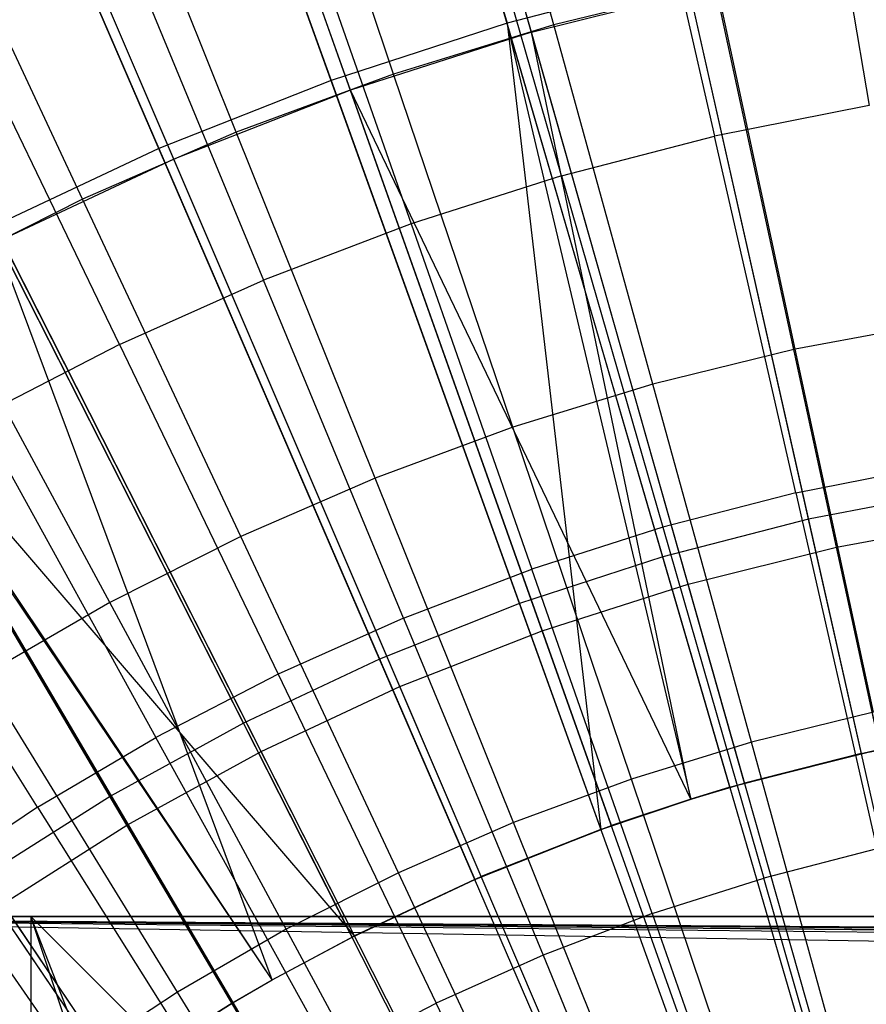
# Model space of a CAD drawing. Extents: x -8.3 to 8.8, y -6 to 6.
# Tile 105 of 177: x -0.414 to -0.026, y 0.86 to 1.311. Entities that reach past the tile are written whole.
import ezdxf

# ---------------------------------------------------------------- set-up
doc = ezdxf.new("R2010")
doc.units = 0
doc.header["$LTSCALE"] = 2.54
doc.layers.get('0').update_dxf_attribs({"linetype": 'CONTINUOUS'})

# ---------------------------------------------------------------- blocks, each defined once
blk = doc.blocks.new('DROPS_COLOR_A_STL')
at = {"color": 0}
for p, q in [((8.22078, 1.30475, 13.46176), (8.12487, 1.64228, 13.34844)), ((8.22078, 1.30475, 13.46176), (8.12487, 1.64228, 13.34844)), ((8.13795, 1.27831, 13.46176), (8.0206, 1.609, 13.34844)), ((8.13795, 1.27831, 13.46176), (8.0206, 1.609, 13.34844)), ((8.05698, 1.24662, 13.46176), (7.91869, 1.56912, 13.34844)), ((8.05698, 1.24662, 13.46176), (7.91869, 1.56912, 13.34844)), ((8.23111, 1.30811, 13.75225), (8.18567, 1.47301, 13.69473)), ((8.23111, 1.30811, 13.75225), (8.18567, 1.47301, 13.69473)), ((8.15768, 1.28562, 13.75225), (8.10299, 1.44769, 13.69473)), ((8.15768, 1.28562, 13.75225), (8.10299, 1.44769, 13.69473)), ((8.34743, 1.43682, 13.80348), (8.37556, 1.27128, 13.85715)), ((8.34743, 1.43682, 13.80348), (8.37556, 1.27128, 13.85715)), ((8.26725, 1.42087, 13.80348), (8.30462, 1.25717, 13.85715)), ((8.26725, 1.42087, 13.80348), (8.30462, 1.25717, 13.85715)), ((8.08564, 1.25902, 13.75225), (8.02187, 1.41773, 13.69473)), ((8.08564, 1.25902, 13.75225), (8.02187, 1.41773, 13.69473)), ((8.3606, 1.0691, 2.05569), (8.28548, 1.41682, 2.15275)), ((8.3606, 1.0691, 2.05569), (8.28548, 1.41682, 2.15275)), ((8.23458, 1.2391, 13.85715), (8.18809, 1.40045, 13.80348)), ((8.23458, 1.2391, 13.85715), (8.18809, 1.40045, 13.80348)), ((8.29258, 1.05211, 2.05569), (8.19534, 1.3943, 2.15275)), ((8.29258, 1.05211, 2.05569), (8.19534, 1.3943, 2.15275)), ((8.01522, 1.22838, 13.75225), (7.94257, 1.38323, 13.69473)), ((8.01522, 1.22838, 13.75225), (7.94257, 1.38323, 13.69473)), ((8.1102, 1.37563, 13.80348), (8.16566, 1.21714, 13.85715)), ((8.1102, 1.37563, 13.80348), (8.16566, 1.21714, 13.85715)), ((8.22578, 1.03079, 2.05569), (8.10682, 1.36605, 2.15275)), ((8.22578, 1.03079, 2.05569), (8.10682, 1.36605, 2.15275)), ((8.03383, 1.34647, 13.80348), (8.09809, 1.19134, 13.85715)), ((8.03383, 1.34647, 13.80348), (8.09809, 1.19134, 13.85715)), ((8.16049, 1.00524, 2.05569), (8.02029, 1.33219, 2.15275)), ((8.16049, 1.00524, 2.05569), (8.02029, 1.33219, 2.15275)), ((8.22078, 1.30475, 13.46176), (8.30514, 1.32582, 13.46176)), ((8.22078, 1.30475, 13.46176), (8.30514, 1.32582, 13.46176)), ((8.30569, 1.32641, 13.75225), (8.23111, 1.30811, 13.75225)), ((8.30569, 1.32641, 13.75225), (8.23111, 1.30811, 13.75225)), ((8.38058, 0.97659, 13.55295), (8.30514, 1.32582, 13.46176)), ((8.38058, 0.97659, 13.55295), (8.30514, 1.32582, 13.46176)), ((8.34163, 1.15964, 13.80441), (8.30569, 1.32641, 13.75225)), ((8.34163, 1.15964, 13.80441), (8.30569, 1.32641, 13.75225)), ((8.03206, 1.1618, 13.85715), (7.95921, 1.31308, 13.80348)), ((8.03206, 1.1618, 13.85715), (7.95921, 1.31308, 13.80348)), ((8.23111, 1.30811, 13.75225), (8.15768, 1.28562, 13.75225)), ((8.23111, 1.30811, 13.75225), (8.15768, 1.28562, 13.75225)), ((8.27643, 1.14364, 13.80441), (8.23111, 1.30811, 13.75225)), ((8.27643, 1.14364, 13.80441), (8.23111, 1.30811, 13.75225)), ((8.22078, 1.30475, 13.46176), (8.13795, 1.27831, 13.46176)), ((8.22078, 1.30475, 13.46176), (8.13795, 1.27831, 13.46176)), ((8.31845, 0.96107, 13.55295), (8.22078, 1.30475, 13.46176)), ((8.31845, 0.96107, 13.55295), (8.22078, 1.30475, 13.46176)), ((8.29389, 0.95375, 13.55295), (8.22078, 1.30475, 13.46176)), ((8.29389, 0.95375, 13.55295), (8.22078, 1.30475, 13.46176)), ((8.09697, 0.97556, 2.05569), (7.93611, 1.29285, 2.15275)), ((8.09697, 0.97556, 2.05569), (7.93611, 1.29285, 2.15275)), ((8.15768, 1.28562, 13.75225), (8.08564, 1.25902, 13.75225)), ((8.15768, 1.28562, 13.75225), (8.08564, 1.25902, 13.75225)), ((8.21223, 1.12398, 13.80441), (8.15768, 1.28562, 13.75225)), ((8.21223, 1.12398, 13.80441), (8.15768, 1.28562, 13.75225)), ((8.13795, 1.27831, 13.46176), (8.05698, 1.24662, 13.46176)), ((8.13795, 1.27831, 13.46176), (8.05698, 1.24662, 13.46176)), ((8.29389, 0.95375, 13.55295), (8.13795, 1.27831, 13.46176)), ((8.29389, 0.95375, 13.55295), (8.13795, 1.27831, 13.46176)), ((8.25743, 0.94159, 13.55295), (8.13795, 1.27831, 13.46176)), ((8.25743, 0.94159, 13.55295), (8.13795, 1.27831, 13.46176)), ((8.37556, 1.27128, 13.85715), (8.30462, 1.25717, 13.85715)), ((8.37556, 1.27128, 13.85715), (8.30462, 1.25717, 13.85715)), ((8.08564, 1.25902, 13.75225), (8.01522, 1.22838, 13.75225)), ((8.08564, 1.25902, 13.75225), (8.01522, 1.22838, 13.75225)), ((8.14925, 1.10072, 13.80441), (8.08564, 1.25902, 13.75225)), ((8.14925, 1.10072, 13.80441), (8.08564, 1.25902, 13.75225)), ((8.23458, 1.2391, 13.85715), (8.30462, 1.25717, 13.85715)), ((8.23458, 1.2391, 13.85715), (8.30462, 1.25717, 13.85715)), ((8.34189, 1.09387, 13.90573), (8.30462, 1.25717, 13.85715)), ((8.34189, 1.09387, 13.90573), (8.30462, 1.25717, 13.85715)), ((8.03548, 0.94186, 2.05569), (7.85462, 1.2482, 2.15275)), ((8.03548, 0.94186, 2.05569), (7.85462, 1.2482, 2.15275)), ((8.05698, 1.24662, 13.46176), (7.97821, 1.20981, 13.46176)), ((8.05698, 1.24662, 13.46176), (7.97821, 1.20981, 13.46176)), ((8.19779, 0.91825, 13.55295), (8.05698, 1.24662, 13.46176)), ((8.19779, 0.91825, 13.55295), (8.05698, 1.24662, 13.46176)), ((8.23458, 1.2391, 13.85715), (8.16566, 1.21714, 13.85715)), ((8.23458, 1.2391, 13.85715), (8.16566, 1.21714, 13.85715)), ((8.23458, 1.2391, 13.85715), (8.28094, 1.07815, 13.90573)), ((8.23458, 1.2391, 13.85715), (8.28094, 1.07815, 13.90573)), ((8.01522, 1.22838, 13.75225), (7.94665, 1.1938, 13.75225)), ((8.01522, 1.22838, 13.75225), (7.94665, 1.1938, 13.75225)), ((8.08768, 1.07393, 13.80441), (8.01522, 1.22838, 13.75225)), ((8.08768, 1.07393, 13.80441), (8.01522, 1.22838, 13.75225)), ((8.16566, 1.21714, 13.85715), (8.09809, 1.19134, 13.85715)), ((8.16566, 1.21714, 13.85715), (8.09809, 1.19134, 13.85715)), ((8.16566, 1.21714, 13.85715), (8.22098, 1.05904, 13.90573)), ((8.16566, 1.21714, 13.85715), (8.22098, 1.05904, 13.90573)), ((8.13977, 0.89114, 13.55295), (7.97821, 1.20981, 13.46176)), ((8.13977, 0.89114, 13.55295), (7.97821, 1.20981, 13.46176)), ((8.02773, 1.04371, 13.80441), (7.94665, 1.1938, 13.75225)), ((8.02773, 1.04371, 13.80441), (7.94665, 1.1938, 13.75225)), ((8.03206, 1.1618, 13.85715), (8.09809, 1.19134, 13.85715)), ((8.03206, 1.1618, 13.85715), (8.09809, 1.19134, 13.85715)), ((8.16218, 1.0366, 13.90573), (8.09809, 1.19134, 13.85715)), ((8.16218, 1.0366, 13.90573), (8.09809, 1.19134, 13.85715)), ((8.40764, 1.17192, 13.80441), (8.34163, 1.15964, 13.80441)), ((8.40764, 1.17192, 13.80441), (8.34163, 1.15964, 13.80441)), ((7.90195, 1.16803, 13.46176), (8.0836, 0.86036, 13.55295)), ((8.13977, 0.89114, 13.55295), (7.90195, 1.16803, 13.46176)), ((8.13977, 0.89114, 13.55295), (7.90195, 1.16803, 13.46176)), ((8.1021, 0.87102, 13.55295), (7.90195, 1.16803, 13.46176)), ((8.1021, 0.87102, 13.55295), (7.90195, 1.16803, 13.46176)), ((7.90195, 1.16803, 13.46176), (8.0836, 0.86036, 13.55295)), ((8.03206, 1.1618, 13.85715), (7.9678, 1.1286, 13.85715)), ((8.03206, 1.1618, 13.85715), (7.9678, 1.1286, 13.85715)), ((8.03206, 1.1618, 13.85715), (8.10474, 1.01089, 13.90573)), ((8.03206, 1.1618, 13.85715), (8.10474, 1.01089, 13.90573)), ((8.34163, 1.15964, 13.80441), (8.27643, 1.14364, 13.80441)), ((8.34163, 1.15964, 13.80441), (8.27643, 1.14364, 13.80441)), ((8.37745, 0.99347, 13.85123), (8.34163, 1.15964, 13.80441)), ((8.37745, 0.99347, 13.85123), (8.34163, 1.15964, 13.80441)), ((8.27643, 1.14364, 13.80441), (8.21223, 1.12398, 13.80441)), ((8.27643, 1.14364, 13.80441), (8.21223, 1.12398, 13.80441)), ((8.32158, 0.97976, 13.85123), (8.27643, 1.14364, 13.80441)), ((8.32158, 0.97976, 13.85123), (8.27643, 1.14364, 13.80441)), ((7.9678, 1.1286, 13.85715), (8.04882, 0.98201, 13.90573)), ((7.9678, 1.1286, 13.85715), (8.04882, 0.98201, 13.90573)), ((8.21223, 1.12398, 13.80441), (8.14925, 1.10072, 13.80441)), ((8.21223, 1.12398, 13.80441), (8.14925, 1.10072, 13.80441)), ((8.26659, 0.96292, 13.85123), (8.21223, 1.12398, 13.80441)), ((8.26659, 0.96292, 13.85123), (8.21223, 1.12398, 13.80441)), ((8.02952, 0.82605, 13.55295), (7.82854, 1.12144, 13.46176)), ((8.02952, 0.82605, 13.55295), (7.82854, 1.12144, 13.46176)), ((8.34189, 1.09387, 13.90573), (8.40361, 1.10615, 13.90573)), ((8.34189, 1.09387, 13.90573), (8.40361, 1.10615, 13.90573)), ((8.14925, 1.10072, 13.80441), (8.08768, 1.07393, 13.80441)), ((8.14925, 1.10072, 13.80441), (8.08768, 1.07393, 13.80441)), ((8.21263, 0.94299, 13.85123), (8.14925, 1.10072, 13.80441)), ((8.21263, 0.94299, 13.85123), (8.14925, 1.10072, 13.80441)), ((7.99461, 0.95003, 13.90573), (7.9055, 1.09185, 13.85715)), ((7.99461, 0.95003, 13.90573), (7.9055, 1.09185, 13.85715)), ((8.34189, 1.09387, 13.90573), (8.28094, 1.07815, 13.90573)), ((8.34189, 1.09387, 13.90573), (8.28094, 1.07815, 13.90573)), ((8.34189, 1.09387, 13.90573), (8.37906, 0.931, 13.94927)), ((8.34189, 1.09387, 13.90573), (8.37906, 0.931, 13.94927)), ((8.3606, 1.0691, 2.05569), (8.42957, 1.08171, 2.05569)), ((8.3606, 1.0691, 2.05569), (8.42957, 1.08171, 2.05569)), ((8.28094, 1.07815, 13.90573), (8.22098, 1.05904, 13.90573)), ((8.28094, 1.07815, 13.90573), (8.22098, 1.05904, 13.90573)), ((8.28094, 1.07815, 13.90573), (8.32719, 0.91762, 13.94927)), ((8.28094, 1.07815, 13.90573), (8.32719, 0.91762, 13.94927)), ((8.08768, 1.07393, 13.80441), (8.02773, 1.04371, 13.80441)), ((8.08768, 1.07393, 13.80441), (8.02773, 1.04371, 13.80441)), ((8.15989, 0.92005, 13.85123), (8.08768, 1.07393, 13.80441)), ((8.15989, 0.92005, 13.85123), (8.08768, 1.07393, 13.80441)), ((8.29258, 1.05211, 2.05569), (8.3606, 1.0691, 2.05569)), ((8.29258, 1.05211, 2.05569), (8.3606, 1.0691, 2.05569)), ((8.43685, 0.71614, 1.98105), (8.3606, 1.0691, 2.05569)), ((8.43685, 0.71614, 1.98105), (8.3606, 1.0691, 2.05569)), ((8.16218, 1.0366, 13.90573), (8.22098, 1.05904, 13.90573)), ((8.16218, 1.0366, 13.90573), (8.22098, 1.05904, 13.90573)), ((8.27616, 0.90136, 13.94927), (8.22098, 1.05904, 13.90573)), ((8.27616, 0.90136, 13.94927), (8.22098, 1.05904, 13.90573)), ((8.22578, 1.03079, 2.05569), (8.29258, 1.05211, 2.05569)), ((8.22578, 1.03079, 2.05569), (8.29258, 1.05211, 2.05569)), ((8.39128, 0.70476, 1.98105), (8.29258, 1.05211, 2.05569)), ((8.39128, 0.70476, 1.98105), (8.29258, 1.05211, 2.05569)), ((8.02773, 1.04371, 13.80441), (7.96959, 1.01014, 13.80441)), ((8.02773, 1.04371, 13.80441), (7.96959, 1.01014, 13.80441)), ((8.10853, 0.89415, 13.85123), (8.02773, 1.04371, 13.80441)), ((8.10853, 0.89415, 13.85123), (8.02773, 1.04371, 13.80441)), ((8.16218, 1.0366, 13.90573), (8.10474, 1.01089, 13.90573)), ((8.16218, 1.0366, 13.90573), (8.10474, 1.01089, 13.90573)), ((8.16218, 1.0366, 13.90573), (8.22611, 0.88225, 13.94927)), ((8.16218, 1.0366, 13.90573), (8.22611, 0.88225, 13.94927)), ((8.16049, 1.00524, 2.05569), (8.22578, 1.03079, 2.05569)), ((8.16049, 1.00524, 2.05569), (8.22578, 1.03079, 2.05569)), ((8.34654, 0.69048, 1.98105), (8.22578, 1.03079, 2.05569)), ((8.34654, 0.69048, 1.98105), (8.22578, 1.03079, 2.05569)), ((8.05871, 0.86539, 13.85123), (7.96959, 1.01014, 13.80441)), ((8.05871, 0.86539, 13.85123), (7.96959, 1.01014, 13.80441)), ((8.10474, 1.01089, 13.90573), (8.04882, 0.98201, 13.90573)), ((8.10474, 1.01089, 13.90573), (8.04882, 0.98201, 13.90573)), ((8.10474, 1.01089, 13.90573), (8.17722, 0.86038, 13.94927)), ((8.10474, 1.01089, 13.90573), (8.17722, 0.86038, 13.94927)), ((8.09697, 0.97556, 2.05569), (8.16049, 1.00524, 2.05569)), ((8.09697, 0.97556, 2.05569), (8.16049, 1.00524, 2.05569)), ((8.30281, 0.67336, 1.98105), (8.16049, 1.00524, 2.05569)), ((8.30281, 0.67336, 1.98105), (8.16049, 1.00524, 2.05569)), ((8.37745, 0.99347, 13.85123), (8.32158, 0.97976, 13.85123)), ((8.37745, 0.99347, 13.85123), (8.32158, 0.97976, 13.85123)), ((7.99461, 0.95003, 13.90573), (8.04882, 0.98201, 13.90573)), ((7.99461, 0.95003, 13.90573), (8.04882, 0.98201, 13.90573)), ((8.12963, 0.83579, 13.94927), (8.04882, 0.98201, 13.90573)), ((8.12963, 0.83579, 13.94927), (8.04882, 0.98201, 13.90573)), ((8.32158, 0.97976, 13.85123), (8.26659, 0.96292, 13.85123)), ((8.32158, 0.97976, 13.85123), (8.26659, 0.96292, 13.85123)), ((8.36656, 0.81653, 13.89275), (8.32158, 0.97976, 13.85123)), ((8.36656, 0.81653, 13.89275), (8.32158, 0.97976, 13.85123)), ((8.03548, 0.94186, 2.05569), (8.09697, 0.97556, 2.05569)), ((8.03548, 0.94186, 2.05569), (8.09697, 0.97556, 2.05569)), ((8.26026, 0.65348, 1.98105), (8.09697, 0.97556, 2.05569)), ((8.26026, 0.65348, 1.98105), (8.09697, 0.97556, 2.05569)), ((8.31845, 0.96107, 13.55295), (8.38058, 0.97659, 13.55295)), ((8.31845, 0.96107, 13.55295), (8.38058, 0.97659, 13.55295)), ((8.37191, 0.97468, 13.7163), (8.31845, 0.96107, 13.55295)), ((8.37191, 0.97468, 13.7163), (8.38058, 0.97659, 13.55295)), ((8.01061, 0.83386, 13.85123), (7.91344, 0.97333, 13.80441)), ((8.01061, 0.83386, 13.85123), (7.91344, 0.97333, 13.80441)), ((8.26659, 0.96292, 13.85123), (8.21263, 0.94299, 13.85123)), ((8.26659, 0.96292, 13.85123), (8.21263, 0.94299, 13.85123)), ((8.32073, 0.80249, 13.89275), (8.26659, 0.96292, 13.85123)), ((8.32073, 0.80249, 13.89275), (8.26659, 0.96292, 13.85123)), ((8.29389, 0.95375, 13.55295), (8.31845, 0.96107, 13.55295)), ((8.29389, 0.95375, 13.55295), (8.31845, 0.96107, 13.55295)), ((8.31174, 0.95914, 13.7163), (8.31845, 0.96107, 13.55295)), ((8.31174, 0.95914, 13.7163), (8.29389, 0.95375, 13.55295)), ((8.29389, 0.95375, 13.7163), (8.25743, 0.94159, 13.55295)), ((8.25743, 0.94159, 13.55295), (8.29389, 0.95375, 13.55295)), ((8.25743, 0.94159, 13.55295), (8.29389, 0.95375, 13.55295)), ((8.29389, 0.95375, 13.7163), (8.29389, 0.95375, 13.55295)), ((7.99461, 0.95003, 13.90573), (7.94228, 0.91506, 13.90573)), ((7.99461, 0.95003, 13.90573), (7.94228, 0.91506, 13.90573)), ((7.99461, 0.95003, 13.90573), (8.08349, 0.80857, 13.94927)), ((7.99461, 0.95003, 13.90573), (8.08349, 0.80857, 13.94927)), ((8.21263, 0.94299, 13.85123), (8.15989, 0.92005, 13.85123)), ((8.21263, 0.94299, 13.85123), (8.15989, 0.92005, 13.85123)), ((8.27576, 0.78589, 13.89275), (8.21263, 0.94299, 13.85123)), ((8.27576, 0.78589, 13.89275), (8.21263, 0.94299, 13.85123)), ((7.97628, 0.9043, 2.05569), (8.03548, 0.94186, 2.05569)), ((7.97628, 0.9043, 2.05569), (8.03548, 0.94186, 2.05569)), ((8.21907, 0.63091, 1.98105), (8.03548, 0.94186, 2.05569)), ((8.21907, 0.63091, 1.98105), (8.03548, 0.94186, 2.05569)), ((8.19779, 0.91825, 13.55295), (8.25743, 0.94159, 13.55295)), ((8.19779, 0.91825, 13.55295), (8.25743, 0.94159, 13.55295)), ((8.25266, 0.93989, 13.7163), (8.19779, 0.91825, 13.55295)), ((8.25266, 0.93989, 13.7163), (8.25743, 0.94159, 13.55295)), ((8.37906, 0.931, 13.94927), (8.32719, 0.91762, 13.94927)), ((8.37906, 0.931, 13.94927), (8.32719, 0.91762, 13.94927)), ((8.15989, 0.92005, 13.85123), (8.10853, 0.89415, 13.85123)), ((8.15989, 0.92005, 13.85123), (8.10853, 0.89415, 13.85123)), ((8.2318, 0.76676, 13.89275), (8.15989, 0.92005, 13.85123)), ((8.2318, 0.76676, 13.89275), (8.15989, 0.92005, 13.85123)), ((8.13977, 0.89114, 13.55295), (8.19779, 0.91825, 13.55295)), ((8.13977, 0.89114, 13.55295), (8.19779, 0.91825, 13.55295)), ((8.19488, 0.917, 13.7163), (8.13977, 0.89114, 13.55295)), ((8.19488, 0.917, 13.7163), (8.19779, 0.91825, 13.55295)), ((8.27616, 0.90136, 13.94927), (8.32719, 0.91762, 13.94927)), ((8.27616, 0.90136, 13.94927), (8.32719, 0.91762, 13.94927)), ((8.37332, 0.75751, 13.98782), (8.32719, 0.91762, 13.94927)), ((8.37332, 0.75751, 13.98782), (8.32719, 0.91762, 13.94927)), ((8.17941, 0.60575, 1.98105), (7.97628, 0.9043, 2.05569)), ((8.17941, 0.60575, 1.98105), (7.97628, 0.9043, 2.05569)), ((7.69156, 0.9, 29.82024), (9.49156, 0.9, 29.82024)), ((7.69156, 0.9, 29.82024), (9.49156, 0.9, 29.82024)), ((7.69156, 0.9, 17.38345), (13.70935, 0.9, 17.38345)), ((12.91234, 0.9, 16.12788), (7.69156, 0.9, 16.12788)), ((9.49352, 0.9, 14.0503), (7.69156, 0.9, 14.0503)), ((7.69156, 0.9, 15.23345), (12.00247, 0.9, 15.23345)), ((7.69156, 0.9, 19.53345), (14.27725, 0.9, 19.53345)), ((14.04976, 0.9, 18.27788), (7.69156, 0.9, 18.27788)), ((14.27725, 0.9, 20.42788), (7.69156, 0.9, 20.42788)), ((7.69156, 0.9, 21.68346), (14.04976, 0.9, 21.68346)), ((13.70935, 0.9, 22.57788), (7.69156, 0.9, 22.57788)), ((7.69156, 0.9, 23.83345), (12.91234, 0.9, 23.83345)), ((12.00247, 0.9, 24.72788), (7.69156, 0.9, 24.72788)), ((9.49352, 0.9, 14.0503), (7.69156, 0.9, 14.0503)), ((12.83394, 0.81547, 23.92679), (7.69156, 0.9, 23.83345)), ((12.83394, 0.81547, 23.92679), (7.69156, 0.9, 23.83345)), ((12.87457, 0.85437, 23.8789), (7.69156, 0.9, 23.83345)), ((12.87457, 0.85437, 23.8789), (7.69156, 0.9, 23.83345)), ((7.69156, 0.9, 23.83345), (12.91234, 0.9, 23.83345)), ((12.00247, 0.9, 24.72788), (7.69156, 0.9, 24.72788)), ((7.69156, 0.9, 21.68346), (14.04976, 0.9, 21.68346)), ((7.69156, 0.9, 21.68346), (14.03648, 0.85501, 21.7282)), ((7.69156, 0.9, 21.68346), (14.03648, 0.85501, 21.7282)), ((13.70935, 0.9, 22.57788), (7.69156, 0.9, 22.57788)), ((7.69156, 0.9, 19.53345), (14.27725, 0.9, 19.53345)), ((7.69156, 0.9, 19.53345), (14.28038, 0.85514, 19.57805)), ((7.69156, 0.9, 19.53345), (14.28038, 0.85514, 19.57805)), ((7.69156, 0.9, 20.42788), (14.28038, 0.85514, 20.38329)), ((7.69156, 0.9, 20.42788), (14.28038, 0.85514, 20.38329)), ((14.27725, 0.9, 20.42788), (7.69156, 0.9, 20.42788)), ((7.69156, 0.9, 17.38345), (13.70935, 0.9, 17.38345)), ((7.69156, 0.9, 17.38345), (13.73036, 0.85496, 17.42825)), ((7.69156, 0.9, 17.38345), (13.73036, 0.85496, 17.42825)), ((7.69156, 0.9, 18.27788), (14.03651, 0.85511, 18.23326)), ((7.69156, 0.9, 18.27788), (14.03651, 0.85511, 18.23326)), ((14.04976, 0.9, 18.27788), (7.69156, 0.9, 18.27788)), ((7.69156, 0.9, 15.23345), (12.00247, 0.9, 15.23345)), ((7.69156, 0.9, 15.23345), (12.05881, 0.85449, 15.27877)), ((7.69156, 0.9, 15.23345), (12.05881, 0.85449, 15.27877)), ((7.69156, 0.9, 16.12788), (12.8746, 0.85441, 16.08248)), ((7.69156, 0.9, 16.12788), (12.8746, 0.85441, 16.08248)), ((12.91234, 0.9, 16.12788), (7.69156, 0.9, 16.12788)), ((7.69156, 0.9, 29.82024), (9.49156, 0.9, 29.82024)), ((7.69156, 0.9, 29.82024), (9.49156, 0.9, 29.82024)), ((7.89885, 0.9, 47.60555), (7.99156, 0.9, 47.62024)), ((7.89885, 0.9, 47.60555), (7.99156, 0.9, 47.62024)), ((7.89885, 0.9, 25.89635), (7.99156, 0.9, 25.91104)), ((7.89885, 0.9, 25.89635), (7.99156, 0.9, 25.91104)), ((7.89885, 0.9, 25.89635), (7.99156, 0.9, 25.91104)), ((9.49156, 0.9, 47.62024), (7.99156, 0.9, 47.62024)), ((7.99156, 0.9, 47.62024), (7.99156, -0.9, 47.62024)), ((9.49156, 0.9, 47.62024), (7.99156, 0.9, 47.62024)), ((7.99156, 0.9, 47.62024), (7.99156, -0.9, 47.62024)), ((7.99156, 0.9, 25.91104), (9.49352, 0.9, 25.91104)), ((8.59156, 0.3, 25.91104), (7.99156, 0.9, 25.91104)), ((8.30624, 0.09271, 25.91104), (7.99156, 0.9, 25.91104)), ((8.29156, 0, 25.91104), (7.99156, 0.9, 25.91104)), ((7.99156, 0.9, 25.91104), (7.99156, -0.9, 25.91104)), ((8.29156, 0, 25.91104), (7.99156, 0.9, 25.91104)), ((8.30624, 0.09271, 25.91104), (7.99156, 0.9, 25.91104)), ((8.59156, 0.3, 25.91104), (7.99156, 0.9, 25.91104)), ((7.99156, 0.9, 25.91104), (9.49352, 0.9, 25.91104)), ((7.99156, 0.9, 25.91104), (7.99156, -0.9, 25.91104)), ((8.59156, 0.3, 25.91104), (7.99156, 0.9, 25.91104)), ((7.99156, 0.9, 25.91104), (9.49352, 0.9, 25.91104)), ((8.30624, 0.09271, 25.91104), (7.99156, 0.9, 25.91104)), ((8.29156, 0, 25.91104), (7.99156, 0.9, 25.91104)), ((8.29156, 0, 25.91104), (7.99156, 0.9, 25.91104)), ((7.99156, 0.9, 25.91104), (7.99156, -0.9, 25.91104)), ((7.99156, 0.9, 25.91104), (9.49352, 0.9, 25.91104)), ((8.27616, 0.90136, 13.94927), (8.22611, 0.88225, 13.94927)), ((8.27616, 0.90136, 13.94927), (8.22611, 0.88225, 13.94927)), ((8.27616, 0.90136, 13.94927), (8.33119, 0.74408, 13.98782)), ((8.27616, 0.90136, 13.94927), (8.33119, 0.74408, 13.98782)), ((8.10853, 0.89415, 13.85123), (8.05871, 0.86539, 13.85123)), ((8.10853, 0.89415, 13.85123), (8.05871, 0.86539, 13.85123)), ((8.189, 0.74518, 13.89275), (8.10853, 0.89415, 13.85123)), ((8.189, 0.74518, 13.89275), (8.10853, 0.89415, 13.85123)), ((8.1021, 0.87102, 13.55295), (8.13977, 0.89114, 13.55295)), ((8.22611, 0.88225, 13.94927), (8.17722, 0.86038, 13.94927)), ((8.22611, 0.88225, 13.94927), (8.17722, 0.86038, 13.94927)), ((8.22611, 0.88225, 13.94927), (8.28988, 0.72831, 13.98782)), ((8.22611, 0.88225, 13.94927), (8.28988, 0.72831, 13.98782)), ((8.0836, 0.86036, 13.55295), (8.1021, 0.87102, 13.55295)), ((8.05871, 0.86539, 13.85123), (8.01061, 0.83386, 13.85123)), ((8.05871, 0.86539, 13.85123), (8.01061, 0.83386, 13.85123)), ((8.14749, 0.72121, 13.89275), (8.05871, 0.86539, 13.85123)), ((8.14749, 0.72121, 13.89275), (8.05871, 0.86539, 13.85123)), ((8.08415, 0.86068, 13.7163), (8.02952, 0.82605, 13.55295)), ((8.02952, 0.82605, 13.55295), (8.0836, 0.86036, 13.55295)), ((8.02952, 0.82605, 13.55295), (8.0836, 0.86036, 13.55295)), ((8.08415, 0.86068, 13.7163), (8.0836, 0.86036, 13.55295)), ((8.12963, 0.83579, 13.94927), (8.17722, 0.86038, 13.94927)), ((8.12963, 0.83579, 13.94927), (8.17722, 0.86038, 13.94927)), ((8.24952, 0.71025, 13.98782), (8.17722, 0.86038, 13.94927)), ((8.24952, 0.71025, 13.98782), (8.17722, 0.86038, 13.94927))]:
    blk.add_line(p, q, dxfattribs=at)
blk = doc.blocks.new('GROUP_1')
at = {"color": 0}
for p, q in [((8.02388, 7.65237, 11.74735), (8.12448, 7.30754, 11.843)), ((8.02388, 7.65237, 11.74735), (8.12448, 7.30754, 11.843)), ((7.922, 7.61918, 11.74735), (8.04384, 7.28127, 11.843)), ((7.922, 7.61918, 11.74735), (8.04384, 7.28127, 11.843)), ((7.82237, 7.57972, 11.74735), (7.96499, 7.25003, 11.843)), ((7.82237, 7.57972, 11.74735), (7.96499, 7.25003, 11.843)), ((8.26257, 7.08036, 0.10337), (8.18277, 7.4345, 0.18336)), ((8.26257, 7.08036, 0.10337), (8.18277, 7.4345, 0.18336)), ((8.19579, 7.06311, 0.10337), (8.09412, 7.41161, 0.18336)), ((8.19579, 7.06311, 0.10337), (8.09412, 7.41161, 0.18336)), ((8.1302, 7.04175, 0.10337), (8.00707, 7.38324, 0.18336)), ((8.1302, 7.04175, 0.10337), (8.00707, 7.38324, 0.18336)), ((8.06608, 7.01634, 0.10337), (7.92195, 7.34952, 0.18336)), ((8.06608, 7.01634, 0.10337), (7.92195, 7.34952, 0.18336)), ((8.2066, 7.32875, 11.843), (8.12448, 7.30754, 11.843)), ((8.2066, 7.32875, 11.843), (8.12448, 7.30754, 11.843)), ((8.28672, 6.97322, 11.91623), (8.2066, 7.32875, 11.843)), ((8.28672, 6.97322, 11.91623), (8.2066, 7.32875, 11.843)), ((8.00365, 6.987, 0.10337), (7.83909, 7.31058, 0.18336)), ((8.00365, 6.987, 0.10337), (7.83909, 7.31058, 0.18336)), ((8.12448, 7.30754, 11.843), (8.04384, 7.28127, 11.843)), ((8.12448, 7.30754, 11.843), (8.04384, 7.28127, 11.843)), ((8.22655, 6.95768, 11.91623), (8.12448, 7.30754, 11.843)), ((8.12448, 7.30754, 11.843), (8.16746, 6.93843, 11.91623)), ((8.2087, 6.95229, 11.91623), (8.12448, 7.30754, 11.843)), ((8.12448, 7.30754, 11.843), (8.16746, 6.93843, 11.91623)), ((8.22655, 6.95768, 11.91623), (8.12448, 7.30754, 11.843)), ((8.2087, 6.95229, 11.91623), (8.12448, 7.30754, 11.843)), ((8.04384, 7.28127, 11.843), (7.96499, 7.25003, 11.843)), ((8.04384, 7.28127, 11.843), (7.96499, 7.25003, 11.843)), ((8.04384, 7.28127, 11.843), (8.16746, 6.93843, 11.91623)), ((8.04384, 7.28127, 11.843), (8.16746, 6.93843, 11.91623)), ((7.94317, 6.95384, 0.10337), (7.75881, 7.26656, 0.18336)), ((7.94317, 6.95384, 0.10337), (7.75881, 7.26656, 0.18336)), ((7.96499, 7.25003, 11.843), (7.88823, 7.21395, 11.843)), ((7.96499, 7.25003, 11.843), (7.88823, 7.21395, 11.843)), ((7.96499, 7.25003, 11.843), (8.10968, 6.91554, 11.91623)), ((7.96499, 7.25003, 11.843), (8.10968, 6.91554, 11.91623)), ((7.88823, 7.21395, 11.843), (8.05344, 6.88911, 11.91623)), ((7.88823, 7.21395, 11.843), (8.05344, 6.88911, 11.91623)), ((8.01691, 6.86956, 11.91623), (7.88823, 7.21395, 11.843)), ((8.01691, 6.86956, 11.91623), (7.88823, 7.21395, 11.843)), ((8.01691, 6.86956, 11.91623), (7.81386, 7.17317, 11.843)), ((7.99895, 6.85923, 11.91623), (7.81386, 7.17317, 11.843)), ((7.99895, 6.85923, 11.91623), (7.81386, 7.17317, 11.843)), ((8.01691, 6.86956, 11.91623), (7.81386, 7.17317, 11.843)), ((7.94642, 6.82602, 11.91623), (7.74218, 7.12785, 11.843)), ((7.94642, 6.82602, 11.91623), (7.74218, 7.12785, 11.843)), ((8.3303, 7.09343, 0.10337), (8.26257, 7.08036, 0.10337)), ((8.3303, 7.09343, 0.10337), (8.26257, 7.08036, 0.10337)), ((8.26257, 7.08036, 0.10337), (8.19579, 7.06311, 0.10337)), ((8.26257, 7.08036, 0.10337), (8.19579, 7.06311, 0.10337)), ((8.34331, 6.72207, 0.04602), (8.26257, 7.08036, 0.10337)), ((8.34331, 6.72207, 0.04602), (8.26257, 7.08036, 0.10337)), ((8.19579, 7.06311, 0.10337), (8.1302, 7.04175, 0.10337)), ((8.19579, 7.06311, 0.10337), (8.1302, 7.04175, 0.10337)), ((8.29865, 6.71054, 0.04602), (8.19579, 7.06311, 0.10337)), ((8.29865, 6.71054, 0.04602), (8.19579, 7.06311, 0.10337)), ((8.1302, 7.04175, 0.10337), (8.06608, 7.01634, 0.10337)), ((8.1302, 7.04175, 0.10337), (8.06608, 7.01634, 0.10337)), ((8.25478, 6.69624, 0.04602), (8.1302, 7.04175, 0.10337)), ((8.25478, 6.69624, 0.04602), (8.1302, 7.04175, 0.10337)), ((8.06608, 7.01634, 0.10337), (8.00365, 6.987, 0.10337)), ((8.06608, 7.01634, 0.10337), (8.00365, 6.987, 0.10337)), ((8.21189, 6.67925, 0.04602), (8.06608, 7.01634, 0.10337)), ((8.21189, 6.67925, 0.04602), (8.06608, 7.01634, 0.10337)), ((8.00365, 6.987, 0.10337), (7.94317, 6.95384, 0.10337)), ((8.00365, 6.987, 0.10337), (7.94317, 6.95384, 0.10337)), ((8.17014, 6.65963, 0.04602), (8.00365, 6.987, 0.10337)), ((8.17014, 6.65963, 0.04602), (8.00365, 6.987, 0.10337)), ((8.28672, 6.97322, 11.91623), (8.34774, 6.98499, 11.91623)), ((8.22655, 6.95768, 11.91623), (8.28672, 6.97322, 11.91623)), ((8.2087, 6.95229, 11.91623), (8.22655, 6.95768, 11.91623)), ((7.94317, 6.95384, 0.10337), (7.88487, 6.91698, 0.10337)), ((7.94317, 6.95384, 0.10337), (7.88487, 6.91698, 0.10337)), ((8.1297, 6.63745, 0.04602), (7.94317, 6.95384, 0.10337)), ((8.1297, 6.63745, 0.04602), (7.94317, 6.95384, 0.10337)), ((8.16746, 6.93843, 11.91623), (8.2087, 6.95229, 11.91623)), ((8.10968, 6.91554, 11.91623), (8.16746, 6.93843, 11.91623)), ((8.0907, 6.6128, 0.04602), (7.88487, 6.91698, 0.10337)), ((8.0907, 6.6128, 0.04602), (7.88487, 6.91698, 0.10337)), ((8.05344, 6.88911, 11.91623), (8.10968, 6.91554, 11.91623)), ((8.01691, 6.86956, 11.91623), (8.05344, 6.88911, 11.91623)), ((7.99895, 6.85923, 11.91623), (8.01691, 6.86956, 11.91623)), ((7.94642, 6.82602, 11.91623), (7.99895, 6.85923, 11.91623))]:
    blk.add_line(p, q, dxfattribs=at)
blk.add_blockref('DROPS_COLOR_A_STL', (-0.0852, 5.99854, -1.80007), dxfattribs=at)

msp = doc.modelspace()

# ---------------------------------------------------------------- block references
at = {"color": 0}
msp.add_blockref('GROUP_1', (-8.3148, -5.99854, 1.80007), dxfattribs=at)

doc.saveas('drawing.dxf')
